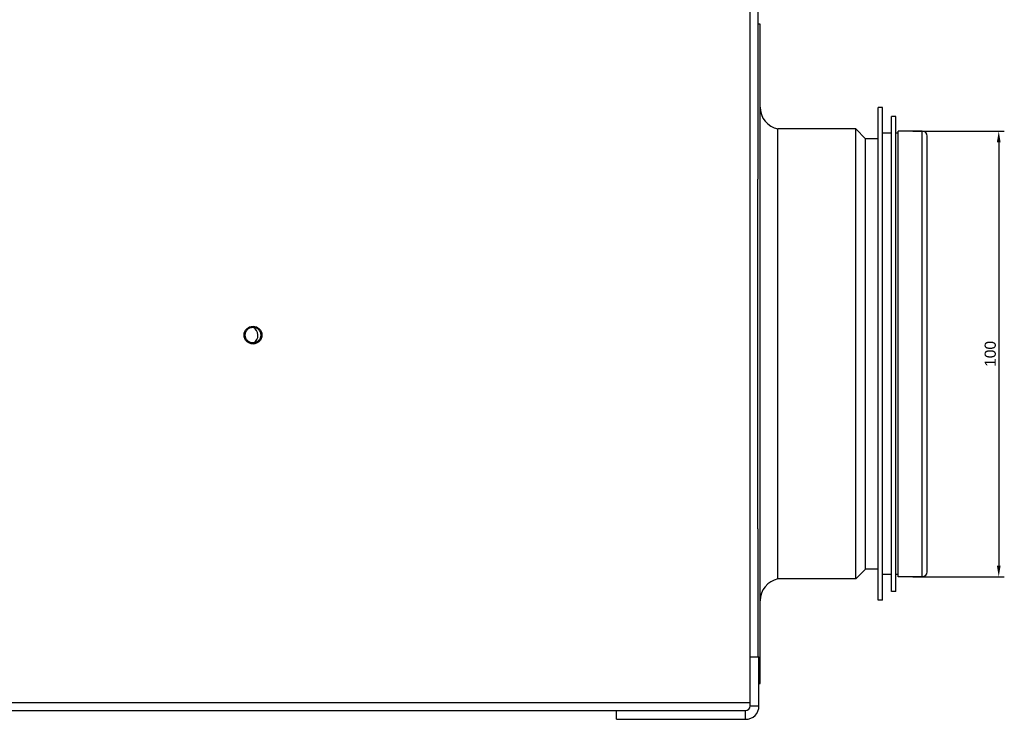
# Model space of a CAD drawing. Header units: inches. Extents: x -3977 to 448, y -4288 to 2176.
# Tile 143 of 206: x -3284 to -3063, y 48 to 205. Entities that reach past the tile are written whole.
import ezdxf

# ---------------------------------------------------------------- set-up
doc = ezdxf.new("R2010")
doc.units = ezdxf.units.IN
doc.header["$MEASUREMENT"] = 0
doc.layers.get('DEFPOINTS').update_dxf_attribs({"lineweight": 20})
doc.layers.add('COTE', color=5, linetype='Continuous', lineweight=9)
doc.styles.get("Standard").update_dxf_attribs({"font": 'arial.ttf'})
doc.dimstyles.new('ISO-25$0', dxfattribs={"dimtxt": 100, "dimasz": 50, "dimexe": 1.25, "dimexo": 0.625, "dimtad": 1, "dimtxsty": 'Standard', "dimcen": 2.5, "dimadec": 0, "dimazin": 0, "dimtfac": 1, "dimtmove": 0, "dimatfit": 3, "dimfxl": 1, "dimarcsym": 0})

# ---------------------------------------------------------------- blocks, each defined once
blk = doc.blocks.new('*D13')
at = {"layer": 'COTE', "color": 0, "lineweight": -2, "transparency": 16777216}
for p, q in [((-3083.27, 180.3), (-3062.76, 180.3)), ((-3064.01, 177.8), (-3064.01, 82.8)), ((-3083.27, 80.3), (-3062.76, 80.3))]:
    blk.add_line(p, q, dxfattribs=at)
at = {"layer": 'COTE', "color": 0, "transparency": 16777216}
for points in [[(-3064.43, 177.8), (-3063.59, 177.8), (-3064.01, 180.3)], [(-3064.43, 82.8), (-3063.59, 82.8), (-3064.01, 80.3)]]:
    blk.add_solid(points, dxfattribs=at)
at = {"layer": 'DEFPOINTS', "color": 0, "transparency": 16777216}
for p in [(-3083.89, 180.3), (-3083.89, 80.3), (-3064.01, 80.3)]:
    blk.add_point(p, dxfattribs=at)
at = {"layer": 'COTE', "color": 0, "transparency": 16777216, "insert": (-3065.91, 130.3), "char_height": 2.5, "attachment_point": 5, "rotation": 90}
blk.add_mtext('100', dxfattribs=at)

msp = doc.modelspace()

# ---------------------------------------------------------------- linework, layer by layer
at = {"color": 7, "linetype": 'Continuous', "lineweight": 25}
for p, q in [((-3119.84, 52.052), (-3119.84, 358.552)), ((-3118.09, 241.079), (-3118.09, 169.525)), ((-3117.59, 204.302), (-3118.09, 204.302)), ((-3117.59, 158.988), (-3117.59, 204.302)), ((-3118.09, 158.988), (-3118.09, 169.525)), ((-3118.09, 91.079), (-3118.09, 158.988)), ((-3117.59, 56.302), (-3117.59, 158.988)), ((-3118.09, 91.079), (-3118.09, 62.302)), ((-3119.84, 62.302), (-3117.84, 62.302)), ((-3119.84, 51.302), (-3119.84, 62.302)), ((-3117.84, 51.302), (-3117.84, 62.302)), ((-3117.84, 56.302), (-3117.59, 56.302)), ((-3119.84, 51.302), (-3117.84, 51.302)), ((-3362.34, 50.302), (-3149.84, 50.302)), ((-3149.84, 50.302), (-3120.84, 50.302)), ((-3149.84, 48.302), (-3149.84, 50.302)), ((-3120.84, 48.302), (-3120.84, 50.302)), ((-3149.84, 48.302), (-3120.84, 48.302))]:
    msp.add_line(p, q, dxfattribs=at)
at = {"color": 2, "linetype": 'Continuous', "lineweight": 25}
for p, q in [((-3090.09, 185.602), (-3091.09, 185.602)), ((-3091.09, 75.002), (-3091.09, 185.602)), ((-3090.09, 75.002), (-3090.09, 185.602)), ((-3087.09, 183.602), (-3088.09, 183.602)), ((-3088.09, 77.002), (-3088.09, 183.602)), ((-3087.09, 77.002), (-3087.09, 183.602)), ((-3096.09, 180.802), (-3113.59, 180.802)), ((-3113.59, 79.802), (-3113.59, 180.802)), ((-3093.89, 178.602), (-3096.09, 180.802)), ((-3096.09, 79.802), (-3096.09, 180.802)), ((-3088.09, 179.802), (-3090.09, 179.802)), ((-3086.59, 179.802), (-3087.09, 179.802)), ((-3081.19, 180.302), (-3086.59, 180.302)), ((-3086.59, 80.302), (-3086.59, 180.302)), ((-3081.19, 80.302), (-3081.19, 180.302)), ((-3080.09, 81.402), (-3080.09, 179.202)), ((-3091.09, 178.602), (-3093.89, 178.602)), ((-3093.89, 82.002), (-3093.89, 178.602)), ((-3093.89, 82.002), (-3096.09, 79.802)), ((-3091.09, 82.002), (-3093.89, 82.002)), ((-3096.09, 79.802), (-3113.59, 79.802)), ((-3088.09, 80.802), (-3090.09, 80.802)), ((-3086.59, 80.802), (-3087.09, 80.802)), ((-3081.19, 80.302), (-3086.59, 80.302)), ((-3087.09, 77.002), (-3088.09, 77.002)), ((-3090.09, 75.002), (-3091.09, 75.002))]:
    msp.add_line(p, q, dxfattribs=at)
at = {"color": 8, "linetype": 'Continuous', "lineweight": 25}
msp.add_line((-3362.34, 52.052), (-3119.84, 52.052), dxfattribs=at)
at = {"color": 7, "linetype": 'Continuous', "lineweight": 25}
for radius in [2, 1.75]:
    msp.add_circle((-3231.421, 134.523), radius, dxfattribs=at)
at = {"color": 2, "linetype": 'Continuous', "lineweight": 25}
for centre, radius, start, end in [((-3112.59, 185.701), 5, 180, 258.46304), ((-3081.19, 179.202), 1.1, 0, 90), ((-3112.59, 74.903), 5, 101.53696, 180), ((-3081.19, 81.402), 1.1, 270, 0)]:
    msp.add_arc(centre, radius, start, end, dxfattribs=at)
at = {"color": 7, "linetype": 'Continuous', "lineweight": 25}
for centre, radius, start, end in [((-3232.311, 134.502), 2, 300.40133, 62.27319), ((-3120.84, 51.302), 3, 270, 0), ((-3120.84, 51.302), 1, 270, 0)]:
    msp.add_arc(centre, radius, start, end, dxfattribs=at)

# ---------------------------------------------------------------- dimensions: what is measured, and where the dimension line sits
at = {"layer": 'COTE'}
dim = msp.add_linear_dim(base=(-3064.01, 80.302), p1=(-3083.89, 180.302), p2=(-3083.89, 80.302), angle=90, dimstyle='ISO-25$0', override={"dimtxt": 2.5, "dimasz": 2.5}, dxfattribs=at)
dim.commit()
dim.dimension.update_dxf_attribs({"geometry": '*D13', "text_midpoint": (-3065.912, 130.302)})

doc.saveas('drawing.dxf')
